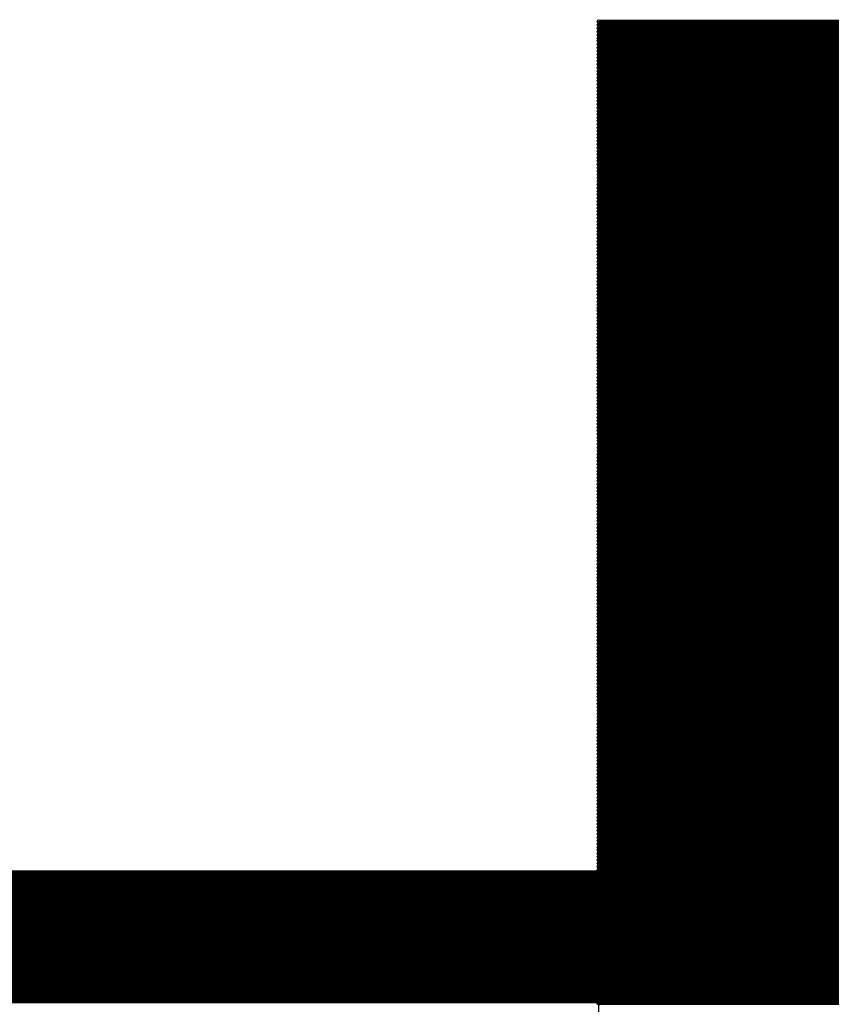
# Model space of a CAD drawing. Extents: x 0 to 23.9, y 0 to 20.7.
# Tile 115 of 127: x 15.54 to 16.159, y 19.989 to 20.74. Entities that reach past the tile are written whole.
import ezdxf

# ---------------------------------------------------------------- set-up
doc = ezdxf.new("R2010")
doc.units = 0
doc.layers.get('0').update_dxf_attribs({"linetype": 'CONTINUOUS'})
doc.layers.add('SEEEDSTUDIOXIAORP2040V1_22_GTO', color=10, linetype='CONTINUOUS')
doc.layers.add('SEEEDSTUDIOXIAORP2040V1_22_GTS', color=9, linetype='CONTINUOUS')

# ---------------------------------------------------------------- blocks, each defined once
blk = doc.blocks.new('ROUND_7')
blk.add_circle((0, 0), 0)
blk = doc.blocks.new('ROUND_8')
blk.add_circle((0, 0), 0.00127)

msp = doc.modelspace()

# ---------------------------------------------------------------- linework, layer by layer
at = {"layer": 'SEEEDSTUDIOXIAORP2040V1_22_GTO', "const_width": 0.1016}
msp.add_lwpolyline([(20.35556, 20.0406), (3.41884, 20.0406)], dxfattribs=at)
at = {"layer": 'SEEEDSTUDIOXIAORP2040V1_22_GTS'}
for points, const_width in [([(15.98168, 20.7391), (17.97558, 20.7391)], 0.00254), ([(17.97558, 20.73656), (15.98168, 20.73656)], 0.00254), ([(15.98168, 20.73402), (17.97558, 20.73402)], 0.00254), ([(17.97558, 20.73148), (15.98168, 20.73148)], 0.00254), ([(15.98168, 20.72894), (17.97558, 20.72894)], 0.00254), ([(17.97558, 20.7264), (15.98168, 20.7264)], 0.00254), ([(15.98168, 20.72386), (17.97558, 20.72386)], 0.00254), ([(17.97558, 20.72132), (15.98168, 20.72132)], 0.00254), ([(15.98168, 20.71878), (17.97558, 20.71878)], 0.00254), ([(17.97558, 20.71624), (15.98168, 20.71624)], 0.00254), ([(15.98168, 20.7137), (17.97558, 20.7137)], 0.00254), ([(17.97558, 20.71116), (15.98168, 20.71116)], 0.00254), ([(15.98168, 20.70862), (17.97558, 20.70862)], 0.00254), ([(17.97558, 20.70608), (15.98168, 20.70608)], 0.00254), ([(15.98168, 20.70354), (17.97558, 20.70354)], 0.00254), ([(17.97558, 20.701), (15.98168, 20.701)], 0.00254), ([(15.98168, 20.69846), (17.97558, 20.69846)], 0.00254), ([(17.97558, 20.69592), (15.98168, 20.69592)], 0.00254), ([(15.98168, 20.69338), (17.97558, 20.69338)], 0.00254), ([(17.97558, 20.69084), (15.98168, 20.69084)], 0.00254), ([(15.98168, 20.6883), (17.97558, 20.6883)], 0.00254), ([(17.97558, 20.68576), (15.98168, 20.68576)], 0.00254), ([(15.98168, 20.68322), (17.97558, 20.68322)], 0.00254), ([(17.97558, 20.68068), (15.98168, 20.68068)], 0.00254), ([(15.98168, 20.67814), (17.97558, 20.67814)], 0.00254), ([(17.97558, 20.6756), (15.98168, 20.6756)], 0.00254), ([(15.98168, 20.67306), (17.97558, 20.67306)], 0.00254), ([(17.97558, 20.67052), (15.98168, 20.67052)], 0.00254), ([(15.98168, 20.66798), (17.97558, 20.66798)], 0.00254), ([(17.97558, 20.66544), (15.98168, 20.66544)], 0.00254), ([(15.98168, 20.6629), (17.97558, 20.6629)], 0.00254), ([(17.97558, 20.66036), (15.98168, 20.66036)], 0.00254), ([(15.98168, 20.65782), (17.97558, 20.65782)], 0.00254), ([(17.97558, 20.65528), (15.98168, 20.65528)], 0.00254), ([(15.98168, 20.65274), (17.97558, 20.65274)], 0.00254), ([(17.97558, 20.6502), (15.98168, 20.6502)], 0.00254), ([(15.98168, 20.64766), (17.97558, 20.64766)], 0.00254), ([(17.97558, 20.64512), (15.98168, 20.64512)], 0.00254), ([(15.98168, 20.64258), (17.97558, 20.64258)], 0.00254), ([(17.97558, 20.64004), (15.98168, 20.64004)], 0.00254), ([(15.98168, 20.6375), (17.97558, 20.6375)], 0.00254), ([(17.97558, 20.63496), (15.98168, 20.63496)], 0.00254), ([(15.98168, 20.63242), (17.97558, 20.63242)], 0.00254), ([(17.97558, 20.62988), (15.98168, 20.62988)], 0.00254), ([(15.98168, 20.62734), (17.97558, 20.62734)], 0.00254), ([(17.97558, 20.6248), (15.98168, 20.6248)], 0.00254), ([(15.98168, 20.62226), (17.97558, 20.62226)], 0.00254), ([(17.97558, 20.61972), (15.98168, 20.61972)], 0.00254), ([(15.98168, 20.61718), (17.97558, 20.61718)], 0.00254), ([(17.97558, 20.61464), (15.98168, 20.61464)], 0.00254), ([(15.98168, 20.6121), (17.97558, 20.6121)], 0.00254), ([(17.97558, 20.60956), (15.98168, 20.60956)], 0.00254), ([(15.98168, 20.60702), (17.97558, 20.60702)], 0.00254), ([(17.97558, 20.60448), (15.98168, 20.60448)], 0.00254), ([(15.98168, 20.60194), (17.97558, 20.60194)], 0.00254), ([(17.97558, 20.5994), (15.98168, 20.5994)], 0.00254), ([(15.98168, 20.59686), (17.97558, 20.59686)], 0.00254), ([(17.97558, 20.59432), (15.98168, 20.59432)], 0.00254), ([(15.98168, 20.59178), (17.97558, 20.59178)], 0.00254), ([(17.97558, 20.58924), (15.98168, 20.58924)], 0.00254), ([(15.98168, 20.5867), (17.97558, 20.5867)], 0.00254), ([(17.97558, 20.58416), (15.98168, 20.58416)], 0.00254), ([(15.98168, 20.58162), (17.97558, 20.58162)], 0.00254), ([(17.97558, 20.57908), (15.98168, 20.57908)], 0.00254), ([(15.98168, 20.57654), (17.97558, 20.57654)], 0.00254), ([(17.97558, 20.574), (15.98168, 20.574)], 0.00254), ([(15.98168, 20.57146), (17.97558, 20.57146)], 0.00254), ([(17.97558, 20.56892), (15.98168, 20.56892)], 0.00254), ([(15.98168, 20.56638), (17.97558, 20.56638)], 0.00254), ([(17.97558, 20.56384), (15.98168, 20.56384)], 0.00254), ([(15.98168, 20.5613), (17.97558, 20.5613)], 0.00254), ([(17.97558, 20.55876), (15.98168, 20.55876)], 0.00254), ([(15.98168, 20.55622), (17.97558, 20.55622)], 0.00254), ([(17.97558, 20.55368), (15.98168, 20.55368)], 0.00254), ([(15.98168, 20.55114), (17.97558, 20.55114)], 0.00254), ([(17.97558, 20.5486), (15.98168, 20.5486)], 0.00254), ([(15.98168, 20.54606), (17.97558, 20.54606)], 0.00254), ([(17.97558, 20.54352), (15.98168, 20.54352)], 0.00254), ([(15.98168, 20.54098), (17.97558, 20.54098)], 0.00254), ([(17.97558, 20.53844), (15.98168, 20.53844)], 0.00254), ([(15.98168, 20.5359), (17.97558, 20.5359)], 0.00254), ([(17.97558, 20.53336), (15.98168, 20.53336)], 0.00254), ([(15.98168, 20.53082), (17.97558, 20.53082)], 0.00254), ([(17.97558, 20.52828), (15.98168, 20.52828)], 0.00254), ([(15.98168, 20.52574), (17.97558, 20.52574)], 0.00254), ([(17.97558, 20.5232), (15.98168, 20.5232)], 0.00254), ([(15.98168, 20.52066), (17.97558, 20.52066)], 0.00254), ([(17.97558, 20.51812), (15.98168, 20.51812)], 0.00254), ([(15.98168, 20.51558), (17.97558, 20.51558)], 0.00254), ([(17.97558, 20.51304), (15.98168, 20.51304)], 0.00254), ([(15.98168, 20.5105), (17.97558, 20.5105)], 0.00254), ([(17.97558, 20.50796), (15.98168, 20.50796)], 0.00254), ([(15.98168, 20.50542), (17.97558, 20.50542)], 0.00254), ([(17.97558, 20.50288), (15.98168, 20.50288)], 0.00254), ([(15.98168, 20.50034), (17.97558, 20.50034)], 0.00254), ([(17.97558, 20.4978), (15.98168, 20.4978)], 0.00254), ([(15.98168, 20.49526), (17.97558, 20.49526)], 0.00254), ([(17.97558, 20.49272), (15.98168, 20.49272)], 0.00254), ([(15.98168, 20.49018), (17.97558, 20.49018)], 0.00254), ([(17.97558, 20.48764), (15.98168, 20.48764)], 0.00254), ([(15.98168, 20.4851), (17.97558, 20.4851)], 0.00254), ([(17.97558, 20.48256), (15.98168, 20.48256)], 0.00254), ([(15.98168, 20.48002), (17.97558, 20.48002)], 0.00254), ([(17.97558, 20.47748), (15.98168, 20.47748)], 0.00254), ([(15.98168, 20.47494), (17.97558, 20.47494)], 0.00254), ([(17.97558, 20.4724), (15.98168, 20.4724)], 0.00254), ([(15.98168, 20.46986), (17.97558, 20.46986)], 0.00254), ([(17.97558, 20.46732), (15.98168, 20.46732)], 0.00254), ([(15.98168, 20.46478), (17.97558, 20.46478)], 0.00254), ([(17.97558, 20.46224), (15.98168, 20.46224)], 0.00254), ([(15.98168, 20.4597), (17.97558, 20.4597)], 0.00254), ([(17.97558, 20.45716), (15.98168, 20.45716)], 0.00254), ([(15.98168, 20.45462), (17.97558, 20.45462)], 0.00254), ([(17.97558, 20.45208), (15.98168, 20.45208)], 0.00254), ([(15.98168, 20.44954), (17.97558, 20.44954)], 0.00254), ([(17.97558, 20.447), (15.98168, 20.447)], 0.00254), ([(15.98168, 20.44446), (17.97558, 20.44446)], 0.00254), ([(17.97558, 20.44192), (15.98168, 20.44192)], 0.00254), ([(15.98168, 20.43938), (17.97558, 20.43938)], 0.00254), ([(17.97558, 20.43684), (15.98168, 20.43684)], 0.00254), ([(15.98168, 20.4343), (17.97558, 20.4343)], 0.00254), ([(17.97558, 20.43176), (15.98168, 20.43176)], 0.00254), ([(15.98168, 20.42922), (17.97558, 20.42922)], 0.00254), ([(17.97558, 20.42668), (15.98168, 20.42668)], 0.00254), ([(15.98168, 20.42414), (17.97558, 20.42414)], 0.00254), ([(17.97558, 20.4216), (15.98168, 20.4216)], 0.00254), ([(15.98168, 20.41906), (17.97558, 20.41906)], 0.00254), ([(17.97558, 20.41652), (15.98168, 20.41652)], 0.00254), ([(15.98168, 20.41398), (17.97558, 20.41398)], 0.00254), ([(17.97558, 20.41144), (15.98168, 20.41144)], 0.00254), ([(15.98168, 20.4089), (17.97558, 20.4089)], 0.00254), ([(17.97558, 20.40636), (15.98168, 20.40636)], 0.00254), ([(15.98168, 20.40382), (17.97558, 20.40382)], 0.00254), ([(17.97558, 20.40128), (15.98168, 20.40128)], 0.00254), ([(15.98168, 20.39874), (17.97558, 20.39874)], 0.00254), ([(17.97558, 20.3962), (15.98168, 20.3962)], 0.00254), ([(15.98168, 20.39366), (17.97558, 20.39366)], 0.00254), ([(17.97558, 20.39112), (15.98168, 20.39112)], 0.00254), ([(15.98168, 20.38858), (17.97558, 20.38858)], 0.00254), ([(17.97558, 20.38604), (15.98168, 20.38604)], 0.00254), ([(15.98168, 20.3835), (17.97558, 20.3835)], 0.00254), ([(17.97558, 20.38096), (15.98168, 20.38096)], 0.00254), ([(15.98168, 20.37842), (17.97558, 20.37842)], 0.00254), ([(17.97558, 20.37588), (15.98168, 20.37588)], 0.00254), ([(15.98168, 20.37334), (17.97558, 20.37334)], 0.00254), ([(17.97558, 20.3708), (15.98168, 20.3708)], 0.00254), ([(15.98168, 20.36826), (17.97558, 20.36826)], 0.00254), ([(17.97558, 20.36572), (15.98168, 20.36572)], 0.00254), ([(15.98168, 20.36318), (17.97558, 20.36318)], 0.00254), ([(17.97558, 20.36064), (15.98168, 20.36064)], 0.00254), ([(15.98168, 20.3581), (17.97558, 20.3581)], 0.00254), ([(17.97558, 20.35556), (15.98168, 20.35556)], 0.00254), ([(15.98168, 20.35302), (17.97558, 20.35302)], 0.00254), ([(17.97558, 20.35048), (15.98168, 20.35048)], 0.00254), ([(15.98168, 20.34794), (17.97558, 20.34794)], 0.00254), ([(17.97558, 20.3454), (15.98168, 20.3454)], 0.00254), ([(15.98168, 20.34286), (17.97558, 20.34286)], 0.00254), ([(17.97558, 20.34032), (15.98168, 20.34032)], 0.00254), ([(15.98168, 20.33778), (17.97558, 20.33778)], 0.00254), ([(17.97558, 20.33524), (15.98168, 20.33524)], 0.00254), ([(15.98168, 20.3327), (17.97558, 20.3327)], 0.00254), ([(17.97558, 20.33016), (15.98168, 20.33016)], 0.00254), ([(15.98168, 20.32762), (17.97558, 20.32762)], 0.00254), ([(17.97558, 20.32508), (15.98168, 20.32508)], 0.00254), ([(15.98168, 20.32254), (17.97558, 20.32254)], 0.00254), ([(17.97558, 20.32), (15.98168, 20.32)], 0.00254), ([(15.98168, 20.31746), (17.97558, 20.31746)], 0.00254), ([(17.97558, 20.31492), (15.98168, 20.31492)], 0.00254), ([(15.98168, 20.31238), (17.97558, 20.31238)], 0.00254), ([(17.97558, 20.30984), (15.98168, 20.30984)], 0.00254), ([(15.98168, 20.3073), (17.97558, 20.3073)], 0.00254), ([(17.97558, 20.30476), (15.98168, 20.30476)], 0.00254), ([(15.98168, 20.30222), (17.97558, 20.30222)], 0.00254), ([(17.97558, 20.29968), (15.98168, 20.29968)], 0.00254), ([(15.98168, 20.29714), (17.97558, 20.29714)], 0.00254), ([(17.97558, 20.2946), (15.98168, 20.2946)], 0.00254), ([(15.98168, 20.29206), (17.97558, 20.29206)], 0.00254), ([(17.97558, 20.28952), (15.98168, 20.28952)], 0.00254), ([(15.98168, 20.28698), (17.97558, 20.28698)], 0.00254), ([(17.97558, 20.28444), (15.98168, 20.28444)], 0.00254), ([(15.98168, 20.2819), (17.97558, 20.2819)], 0.00254), ([(17.97558, 20.27936), (15.98168, 20.27936)], 0.00254), ([(15.98168, 20.27682), (17.97558, 20.27682)], 0.00254), ([(17.97558, 20.27428), (15.98168, 20.27428)], 0.00254), ([(15.98168, 20.27174), (17.97558, 20.27174)], 0.00254), ([(17.97558, 20.2692), (15.98168, 20.2692)], 0.00254), ([(15.98168, 20.26666), (17.97558, 20.26666)], 0.00254), ([(17.97558, 20.26412), (15.98168, 20.26412)], 0.00254), ([(15.98168, 20.26158), (17.97558, 20.26158)], 0.00254), ([(17.97558, 20.25904), (15.98168, 20.25904)], 0.00254), ([(15.98168, 20.2565), (17.97558, 20.2565)], 0.00254), ([(17.97558, 20.25396), (15.98168, 20.25396)], 0.00254), ([(15.98168, 20.25142), (17.97558, 20.25142)], 0.00254), ([(17.97558, 20.24888), (15.98168, 20.24888)], 0.00254), ([(15.98168, 20.24634), (17.97558, 20.24634)], 0.00254), ([(17.97558, 20.2438), (15.98168, 20.2438)], 0.00254), ([(15.98168, 20.24126), (17.97558, 20.24126)], 0.00254), ([(17.97558, 20.23872), (15.98168, 20.23872)], 0.00254), ([(15.98168, 20.23618), (17.97558, 20.23618)], 0.00254), ([(17.97558, 20.23364), (15.98168, 20.23364)], 0.00254), ([(15.98168, 20.2311), (17.97558, 20.2311)], 0.00254), ([(17.97558, 20.22856), (15.98168, 20.22856)], 0.00254), ([(15.98168, 20.22602), (17.97558, 20.22602)], 0.00254), ([(17.97558, 20.22348), (15.98168, 20.22348)], 0.00254), ([(15.98168, 20.22094), (17.97558, 20.22094)], 0.00254), ([(17.97558, 20.2184), (15.98168, 20.2184)], 0.00254), ([(15.98168, 20.21586), (17.97558, 20.21586)], 0.00254), ([(17.97558, 20.21332), (15.98168, 20.21332)], 0.00254), ([(15.98168, 20.21078), (17.97558, 20.21078)], 0.00254), ([(17.97558, 20.20824), (15.98168, 20.20824)], 0.00254), ([(15.98168, 20.2057), (17.97558, 20.2057)], 0.00254), ([(17.97558, 20.20316), (15.98168, 20.20316)], 0.00254), ([(15.98168, 20.20062), (17.97558, 20.20062)], 0.00254), ([(17.97558, 20.19808), (15.98168, 20.19808)], 0.00254), ([(15.98168, 20.19554), (17.97558, 20.19554)], 0.00254), ([(17.97558, 20.193), (15.98168, 20.193)], 0.00254), ([(15.98168, 20.19046), (17.97558, 20.19046)], 0.00254), ([(17.97558, 20.18792), (15.98168, 20.18792)], 0.00254), ([(15.98168, 20.18538), (17.97558, 20.18538)], 0.00254), ([(17.97558, 20.18284), (15.98168, 20.18284)], 0.00254), ([(15.98168, 20.1803), (17.97558, 20.1803)], 0.00254), ([(17.97558, 20.17776), (15.98168, 20.17776)], 0.00254), ([(15.98168, 20.17522), (17.97558, 20.17522)], 0.00254), ([(17.97558, 20.17522), (15.98168, 20.17522)], 0.00254), ([(15.98168, 20.17268), (17.97558, 20.17268)], 0.00254), ([(17.97558, 20.17014), (15.98168, 20.17014)], 0.00254), ([(15.98168, 20.1676), (17.97558, 20.1676)], 0.00254), ([(17.97558, 20.16506), (15.98168, 20.16506)], 0.00254), ([(15.98168, 20.16252), (17.97558, 20.16252)], 0.00254), ([(17.97558, 20.15998), (15.98168, 20.15998)], 0.00254), ([(15.98168, 20.15744), (17.97558, 20.15744)], 0.00254), ([(17.97558, 20.1549), (15.98168, 20.1549)], 0.00254), ([(15.98168, 20.15236), (17.97558, 20.15236)], 0.00254), ([(17.97558, 20.14982), (15.98168, 20.14982)], 0.00254), ([(15.98168, 20.14728), (17.97558, 20.14728)], 0.00254), ([(17.97558, 20.14474), (15.98168, 20.14474)], 0.00254), ([(15.98168, 20.1422), (17.97558, 20.1422)], 0.00254), ([(17.97558, 20.13966), (15.98168, 20.13966)], 0.00254), ([(15.98168, 20.13712), (17.97558, 20.13712)], 0.00254), ([(17.97558, 20.13458), (15.98168, 20.13458)], 0.00254), ([(15.98168, 20.13204), (17.97558, 20.13204)], 0.00254), ([(17.97558, 20.1295), (15.98168, 20.1295)], 0.00254), ([(15.98168, 20.12696), (17.97558, 20.12696)], 0.00254), ([(17.97558, 20.12442), (15.98168, 20.12442)], 0.00254), ([(15.98168, 20.12188), (17.97558, 20.12188)], 0.00254), ([(17.97558, 20.11934), (15.98168, 20.11934)], 0.00254), ([(15.98168, 20.1168), (17.97558, 20.1168)], 0.00254), ([(17.97558, 20.11426), (15.98168, 20.11426)], 0.00254), ([(15.98168, 20.11172), (17.97558, 20.11172)], 0.00254), ([(17.97558, 20.10918), (15.98168, 20.10918)], 0.00254), ([(15.98168, 20.10664), (17.97558, 20.10664)], 0.00254), ([(17.97558, 20.1041), (15.98168, 20.1041)], 0.00254), ([(15.98168, 20.10156), (17.97558, 20.10156)], 0.00254), ([(17.97558, 20.09902), (15.98168, 20.09902)], 0.00254), ([(15.98168, 20.09648), (17.97558, 20.09648)], 0.00254), ([(17.97558, 20.09394), (15.98168, 20.09394)], 0.00254), ([(20.35556, 20.0406), (3.41884, 20.0406)], 0.1016), ([(15.98168, 20.0914), (17.97558, 20.0914)], 0.00254), ([(17.97558, 20.08886), (15.98168, 20.08886)], 0.00254), ([(15.98168, 20.08632), (17.97558, 20.08632)], 0.00254), ([(17.97558, 20.08378), (15.98168, 20.08378)], 0.00254), ([(15.98168, 20.08124), (17.97558, 20.08124)], 0.00254), ([(17.97558, 20.0787), (15.98168, 20.0787)], 0.00254), ([(15.98168, 20.07616), (17.97558, 20.07616)], 0.00254), ([(17.97558, 20.07362), (15.98168, 20.07362)], 0.00254), ([(15.98168, 20.07108), (17.97558, 20.07108)], 0.00254), ([(17.97558, 20.06854), (15.98168, 20.06854)], 0.00254), ([(15.98168, 20.066), (17.97558, 20.066)], 0.00254), ([(17.97558, 20.06346), (15.98168, 20.06346)], 0.00254), ([(15.98168, 20.06092), (17.97558, 20.06092)], 0.00254), ([(17.97558, 20.05838), (15.98168, 20.05838)], 0.00254), ([(15.98168, 20.05584), (17.97558, 20.05584)], 0.00254), ([(17.97558, 20.0533), (15.98168, 20.0533)], 0.00254), ([(15.98168, 20.05076), (17.97558, 20.05076)], 0.00254), ([(17.97558, 20.04822), (15.98168, 20.04822)], 0.00254), ([(15.98168, 20.04568), (17.97558, 20.04568)], 0.00254), ([(17.97558, 20.04314), (15.98168, 20.04314)], 0.00254), ([(15.98168, 20.0406), (17.97558, 20.0406)], 0.00254), ([(17.97558, 20.03806), (15.98168, 20.03806)], 0.00254), ([(15.98168, 20.03552), (17.97558, 20.03552)], 0.00254), ([(17.97558, 20.03298), (15.98168, 20.03298)], 0.00254), ([(15.98168, 20.03044), (17.97558, 20.03044)], 0.00254), ([(17.97558, 20.0279), (15.98168, 20.0279)], 0.00254), ([(15.98168, 20.02536), (17.97558, 20.02536)], 0.00254), ([(17.97558, 20.02282), (15.98168, 20.02282)], 0.00254), ([(15.98168, 20.02028), (17.97558, 20.02028)], 0.00254), ([(17.97558, 20.01774), (15.98168, 20.01774)], 0.00254), ([(15.98168, 20.0152), (17.97558, 20.0152)], 0.00254), ([(17.97558, 20.01266), (15.98168, 20.01266)], 0.00254), ([(15.98168, 20.01012), (17.97558, 20.01012)], 0.00254), ([(17.97558, 20.00758), (15.98168, 20.00758)], 0.00254), ([(15.98168, 20.00504), (17.97558, 20.00504)], 0.00254), ([(17.97558, 20.0025), (15.98168, 20.0025)], 0.00254), ([(15.98168, 19.99996), (17.97558, 19.99996)], 0.00254), ([(17.97558, 19.99742), (15.98168, 19.99742)], 0.00254), ([(15.98168, 19.99488), (17.97558, 19.99488)], 0.00254), ([(17.97558, 19.99234), (15.98168, 19.99234)], 0.00254), ([(15.98168, 19.9898), (17.97558, 19.9898)], 0.00254)]:
    msp.add_lwpolyline(points, dxfattribs=dict(at, const_width=const_width))
for points in [[(15.98168, 19.20494), (15.98168, 20.7391)], [(15.98168, 20.7391), (17.97558, 20.7391)]]:
    msp.add_lwpolyline(points, dxfattribs=at)

# ---------------------------------------------------------------- block references
for name, p in [('ROUND_7', (15.98168, 20.7391)), ('ROUND_8', (15.98168, 20.7391)), ('ROUND_8', (15.98168, 20.73656)), ('ROUND_8', (15.98168, 20.73402)), ('ROUND_8', (15.98168, 20.73148)), ('ROUND_8', (15.98168, 20.72894)), ('ROUND_8', (15.98168, 20.7264)), ('ROUND_8', (15.98168, 20.72386)), ('ROUND_8', (15.98168, 20.72132)), ('ROUND_8', (15.98168, 20.71878)), ('ROUND_8', (15.98168, 20.71624)), ('ROUND_8', (15.98168, 20.7137)), ('ROUND_8', (15.98168, 20.71116)), ('ROUND_8', (15.98168, 20.70862)), ('ROUND_8', (15.98168, 20.70608)), ('ROUND_8', (15.98168, 20.70354)), ('ROUND_8', (15.98168, 20.701)), ('ROUND_8', (15.98168, 20.69846)), ('ROUND_8', (15.98168, 20.69592)), ('ROUND_8', (15.98168, 20.69338)), ('ROUND_8', (15.98168, 20.69084)), ('ROUND_8', (15.98168, 20.6883)), ('ROUND_8', (15.98168, 20.68576)), ('ROUND_8', (15.98168, 20.68322)), ('ROUND_8', (15.98168, 20.68068)), ('ROUND_8', (15.98168, 20.67814)), ('ROUND_8', (15.98168, 20.6756)), ('ROUND_8', (15.98168, 20.67306)), ('ROUND_8', (15.98168, 20.67052)), ('ROUND_8', (15.98168, 20.66798)), ('ROUND_8', (15.98168, 20.66544)), ('ROUND_8', (15.98168, 20.6629)), ('ROUND_8', (15.98168, 20.66036)), ('ROUND_8', (15.98168, 20.65782)), ('ROUND_8', (15.98168, 20.65528)), ('ROUND_8', (15.98168, 20.65274)), ('ROUND_8', (15.98168, 20.6502)), ('ROUND_8', (15.98168, 20.64766)), ('ROUND_8', (15.98168, 20.64512)), ('ROUND_8', (15.98168, 20.64258)), ('ROUND_8', (15.98168, 20.64004)), ('ROUND_8', (15.98168, 20.6375)), ('ROUND_8', (15.98168, 20.63496)), ('ROUND_8', (15.98168, 20.63242)), ('ROUND_8', (15.98168, 20.62988)), ('ROUND_8', (15.98168, 20.62734)), ('ROUND_8', (15.98168, 20.6248)), ('ROUND_8', (15.98168, 20.62226)), ('ROUND_8', (15.98168, 20.61972)), ('ROUND_8', (15.98168, 20.61718)), ('ROUND_8', (15.98168, 20.61464)), ('ROUND_8', (15.98168, 20.6121)), ('ROUND_8', (15.98168, 20.60956)), ('ROUND_8', (15.98168, 20.60702)), ('ROUND_8', (15.98168, 20.60448)), ('ROUND_8', (15.98168, 20.60194)), ('ROUND_8', (15.98168, 20.5994)), ('ROUND_8', (15.98168, 20.59686)), ('ROUND_8', (15.98168, 20.59432)), ('ROUND_8', (15.98168, 20.59178)), ('ROUND_8', (15.98168, 20.58924)), ('ROUND_8', (15.98168, 20.5867)), ('ROUND_8', (15.98168, 20.58416)), ('ROUND_8', (15.98168, 20.58162)), ('ROUND_8', (15.98168, 20.57908)), ('ROUND_8', (15.98168, 20.57654)), ('ROUND_8', (15.98168, 20.574)), ('ROUND_8', (15.98168, 20.57146)), ('ROUND_8', (15.98168, 20.56892)), ('ROUND_8', (15.98168, 20.56638)), ('ROUND_8', (15.98168, 20.56384)), ('ROUND_8', (15.98168, 20.5613)), ('ROUND_8', (15.98168, 20.55876)), ('ROUND_8', (15.98168, 20.55622)), ('ROUND_8', (15.98168, 20.55368)), ('ROUND_8', (15.98168, 20.55114)), ('ROUND_8', (15.98168, 20.5486)), ('ROUND_8', (15.98168, 20.54606)), ('ROUND_8', (15.98168, 20.54352)), ('ROUND_8', (15.98168, 20.54098)), ('ROUND_8', (15.98168, 20.53844)), ('ROUND_8', (15.98168, 20.5359)), ('ROUND_8', (15.98168, 20.53336)), ('ROUND_8', (15.98168, 20.53082)), ('ROUND_8', (15.98168, 20.52828)), ('ROUND_8', (15.98168, 20.52574)), ('ROUND_8', (15.98168, 20.5232)), ('ROUND_8', (15.98168, 20.52066)), ('ROUND_8', (15.98168, 20.51812)), ('ROUND_8', (15.98168, 20.51558)), ('ROUND_8', (15.98168, 20.51304)), ('ROUND_8', (15.98168, 20.5105)), ('ROUND_8', (15.98168, 20.50796)), ('ROUND_8', (15.98168, 20.50542)), ('ROUND_8', (15.98168, 20.50288)), ('ROUND_8', (15.98168, 20.50034)), ('ROUND_8', (15.98168, 20.4978)), ('ROUND_8', (15.98168, 20.49526)), ('ROUND_8', (15.98168, 20.49272)), ('ROUND_8', (15.98168, 20.49018)), ('ROUND_8', (15.98168, 20.48764)), ('ROUND_8', (15.98168, 20.4851)), ('ROUND_8', (15.98168, 20.48256)), ('ROUND_8', (15.98168, 20.48002)), ('ROUND_8', (15.98168, 20.47748)), ('ROUND_8', (15.98168, 20.47494)), ('ROUND_8', (15.98168, 20.4724)), ('ROUND_8', (15.98168, 20.46986)), ('ROUND_8', (15.98168, 20.46732)), ('ROUND_8', (15.98168, 20.46478)), ('ROUND_8', (15.98168, 20.46224)), ('ROUND_8', (15.98168, 20.4597)), ('ROUND_8', (15.98168, 20.45716)), ('ROUND_8', (15.98168, 20.45462)), ('ROUND_8', (15.98168, 20.45208)), ('ROUND_8', (15.98168, 20.44954)), ('ROUND_8', (15.98168, 20.447)), ('ROUND_8', (15.98168, 20.44446)), ('ROUND_8', (15.98168, 20.44192)), ('ROUND_8', (15.98168, 20.43938)), ('ROUND_8', (15.98168, 20.43684)), ('ROUND_8', (15.98168, 20.4343)), ('ROUND_8', (15.98168, 20.43176)), ('ROUND_8', (15.98168, 20.42922)), ('ROUND_8', (15.98168, 20.42668)), ('ROUND_8', (15.98168, 20.42414)), ('ROUND_8', (15.98168, 20.4216)), ('ROUND_8', (15.98168, 20.41906)), ('ROUND_8', (15.98168, 20.41652)), ('ROUND_8', (15.98168, 20.41398)), ('ROUND_8', (15.98168, 20.41144)), ('ROUND_8', (15.98168, 20.4089)), ('ROUND_8', (15.98168, 20.40636)), ('ROUND_8', (15.98168, 20.40382)), ('ROUND_8', (15.98168, 20.40128)), ('ROUND_8', (15.98168, 20.39874)), ('ROUND_8', (15.98168, 20.3962)), ('ROUND_8', (15.98168, 20.39366)), ('ROUND_8', (15.98168, 20.39112)), ('ROUND_8', (15.98168, 20.38858)), ('ROUND_8', (15.98168, 20.38604)), ('ROUND_8', (15.98168, 20.3835)), ('ROUND_8', (15.98168, 20.38096)), ('ROUND_8', (15.98168, 20.37842)), ('ROUND_8', (15.98168, 20.37588)), ('ROUND_8', (15.98168, 20.37334)), ('ROUND_8', (15.98168, 20.3708)), ('ROUND_8', (15.98168, 20.36826)), ('ROUND_8', (15.98168, 20.36572)), ('ROUND_8', (15.98168, 20.36318)), ('ROUND_8', (15.98168, 20.36064)), ('ROUND_8', (15.98168, 20.3581)), ('ROUND_8', (15.98168, 20.35556)), ('ROUND_8', (15.98168, 20.35302)), ('ROUND_8', (15.98168, 20.35048)), ('ROUND_8', (15.98168, 20.34794)), ('ROUND_8', (15.98168, 20.3454)), ('ROUND_8', (15.98168, 20.34286)), ('ROUND_8', (15.98168, 20.34032)), ('ROUND_8', (15.98168, 20.33778)), ('ROUND_8', (15.98168, 20.33524)), ('ROUND_8', (15.98168, 20.3327)), ('ROUND_8', (15.98168, 20.33016)), ('ROUND_8', (15.98168, 20.32762)), ('ROUND_8', (15.98168, 20.32508)), ('ROUND_8', (15.98168, 20.32254)), ('ROUND_8', (15.98168, 20.32)), ('ROUND_8', (15.98168, 20.31746)), ('ROUND_8', (15.98168, 20.31492)), ('ROUND_8', (15.98168, 20.31238)), ('ROUND_8', (15.98168, 20.30984)), ('ROUND_8', (15.98168, 20.3073)), ('ROUND_8', (15.98168, 20.30476)), ('ROUND_8', (15.98168, 20.30222)), ('ROUND_8', (15.98168, 20.29968)), ('ROUND_8', (15.98168, 20.29714)), ('ROUND_8', (15.98168, 20.2946)), ('ROUND_8', (15.98168, 20.29206)), ('ROUND_8', (15.98168, 20.28952)), ('ROUND_8', (15.98168, 20.28698)), ('ROUND_8', (15.98168, 20.28444)), ('ROUND_8', (15.98168, 20.2819)), ('ROUND_8', (15.98168, 20.27936)), ('ROUND_8', (15.98168, 20.27682)), ('ROUND_8', (15.98168, 20.27428)), ('ROUND_8', (15.98168, 20.27174)), ('ROUND_8', (15.98168, 20.2692)), ('ROUND_8', (15.98168, 20.26666)), ('ROUND_8', (15.98168, 20.26412)), ('ROUND_8', (15.98168, 20.26158)), ('ROUND_8', (15.98168, 20.25904)), ('ROUND_8', (15.98168, 20.2565)), ('ROUND_8', (15.98168, 20.25396)), ('ROUND_8', (15.98168, 20.25142)), ('ROUND_8', (15.98168, 20.24888)), ('ROUND_8', (15.98168, 20.24634)), ('ROUND_8', (15.98168, 20.2438)), ('ROUND_8', (15.98168, 20.24126)), ('ROUND_8', (15.98168, 20.23872)), ('ROUND_8', (15.98168, 20.23618)), ('ROUND_8', (15.98168, 20.23364)), ('ROUND_8', (15.98168, 20.2311)), ('ROUND_8', (15.98168, 20.22856)), ('ROUND_8', (15.98168, 20.22602)), ('ROUND_8', (15.98168, 20.22348)), ('ROUND_8', (15.98168, 20.22094)), ('ROUND_8', (15.98168, 20.2184)), ('ROUND_8', (15.98168, 20.21586)), ('ROUND_8', (15.98168, 20.21332)), ('ROUND_8', (15.98168, 20.21078)), ('ROUND_8', (15.98168, 20.20824)), ('ROUND_8', (15.98168, 20.2057)), ('ROUND_8', (15.98168, 20.20316)), ('ROUND_8', (15.98168, 20.20062)), ('ROUND_8', (15.98168, 20.19808)), ('ROUND_8', (15.98168, 20.19554)), ('ROUND_8', (15.98168, 20.193)), ('ROUND_8', (15.98168, 20.19046)), ('ROUND_8', (15.98168, 20.18792)), ('ROUND_8', (15.98168, 20.18538)), ('ROUND_8', (15.98168, 20.18284)), ('ROUND_8', (15.98168, 20.1803)), ('ROUND_8', (15.98168, 20.17776)), ('ROUND_8', (15.98168, 20.17522)), ('ROUND_8', (15.98168, 20.17522)), ('ROUND_8', (15.98168, 20.17268)), ('ROUND_8', (15.98168, 20.17014)), ('ROUND_8', (15.98168, 20.1676)), ('ROUND_8', (15.98168, 20.16506)), ('ROUND_8', (15.98168, 20.16252)), ('ROUND_8', (15.98168, 20.15998)), ('ROUND_8', (15.98168, 20.15744)), ('ROUND_8', (15.98168, 20.1549)), ('ROUND_8', (15.98168, 20.15236)), ('ROUND_8', (15.98168, 20.14982)), ('ROUND_8', (15.98168, 20.14728)), ('ROUND_8', (15.98168, 20.14474)), ('ROUND_8', (15.98168, 20.1422)), ('ROUND_8', (15.98168, 20.13966)), ('ROUND_8', (15.98168, 20.13712)), ('ROUND_8', (15.98168, 20.13458)), ('ROUND_8', (15.98168, 20.13204)), ('ROUND_8', (15.98168, 20.1295)), ('ROUND_8', (15.98168, 20.12696)), ('ROUND_8', (15.98168, 20.12442)), ('ROUND_8', (15.98168, 20.12188)), ('ROUND_8', (15.98168, 20.11934)), ('ROUND_8', (15.98168, 20.1168)), ('ROUND_8', (15.98168, 20.11426)), ('ROUND_8', (15.98168, 20.11172)), ('ROUND_8', (15.98168, 20.10918)), ('ROUND_8', (15.98168, 20.10664)), ('ROUND_8', (15.98168, 20.1041)), ('ROUND_8', (15.98168, 20.10156)), ('ROUND_8', (15.98168, 20.09902)), ('ROUND_8', (15.98168, 20.09648)), ('ROUND_8', (15.98168, 20.09394)), ('ROUND_8', (15.98168, 20.0914)), ('ROUND_8', (15.98168, 20.08886)), ('ROUND_8', (15.98168, 20.08632)), ('ROUND_8', (15.98168, 20.08378)), ('ROUND_8', (15.98168, 20.08124)), ('ROUND_8', (15.98168, 20.0787)), ('ROUND_8', (15.98168, 20.07616)), ('ROUND_8', (15.98168, 20.07362)), ('ROUND_8', (15.98168, 20.07108)), ('ROUND_8', (15.98168, 20.06854)), ('ROUND_8', (15.98168, 20.066)), ('ROUND_8', (15.98168, 20.06346)), ('ROUND_8', (15.98168, 20.06092)), ('ROUND_8', (15.98168, 20.05838)), ('ROUND_8', (15.98168, 20.05584)), ('ROUND_8', (15.98168, 20.0533)), ('ROUND_8', (15.98168, 20.05076)), ('ROUND_8', (15.98168, 20.04822)), ('ROUND_8', (15.98168, 20.04568)), ('ROUND_8', (15.98168, 20.04314)), ('ROUND_8', (15.98168, 20.0406)), ('ROUND_8', (15.98168, 20.03806)), ('ROUND_8', (15.98168, 20.03552)), ('ROUND_8', (15.98168, 20.03298)), ('ROUND_8', (15.98168, 20.03044)), ('ROUND_8', (15.98168, 20.0279)), ('ROUND_8', (15.98168, 20.02536)), ('ROUND_8', (15.98168, 20.02282)), ('ROUND_8', (15.98168, 20.02028)), ('ROUND_8', (15.98168, 20.01774)), ('ROUND_8', (15.98168, 20.0152)), ('ROUND_8', (15.98168, 20.01266)), ('ROUND_8', (15.98168, 20.01012)), ('ROUND_8', (15.98168, 20.00758)), ('ROUND_8', (15.98168, 20.00504)), ('ROUND_8', (15.98168, 20.0025)), ('ROUND_8', (15.98168, 19.99996)), ('ROUND_8', (15.98168, 19.99742)), ('ROUND_8', (15.98168, 19.99488)), ('ROUND_8', (15.98168, 19.99234)), ('ROUND_8', (15.98168, 19.9898))]:
    msp.add_blockref(name, p, dxfattribs=at)

doc.saveas('drawing.dxf')
